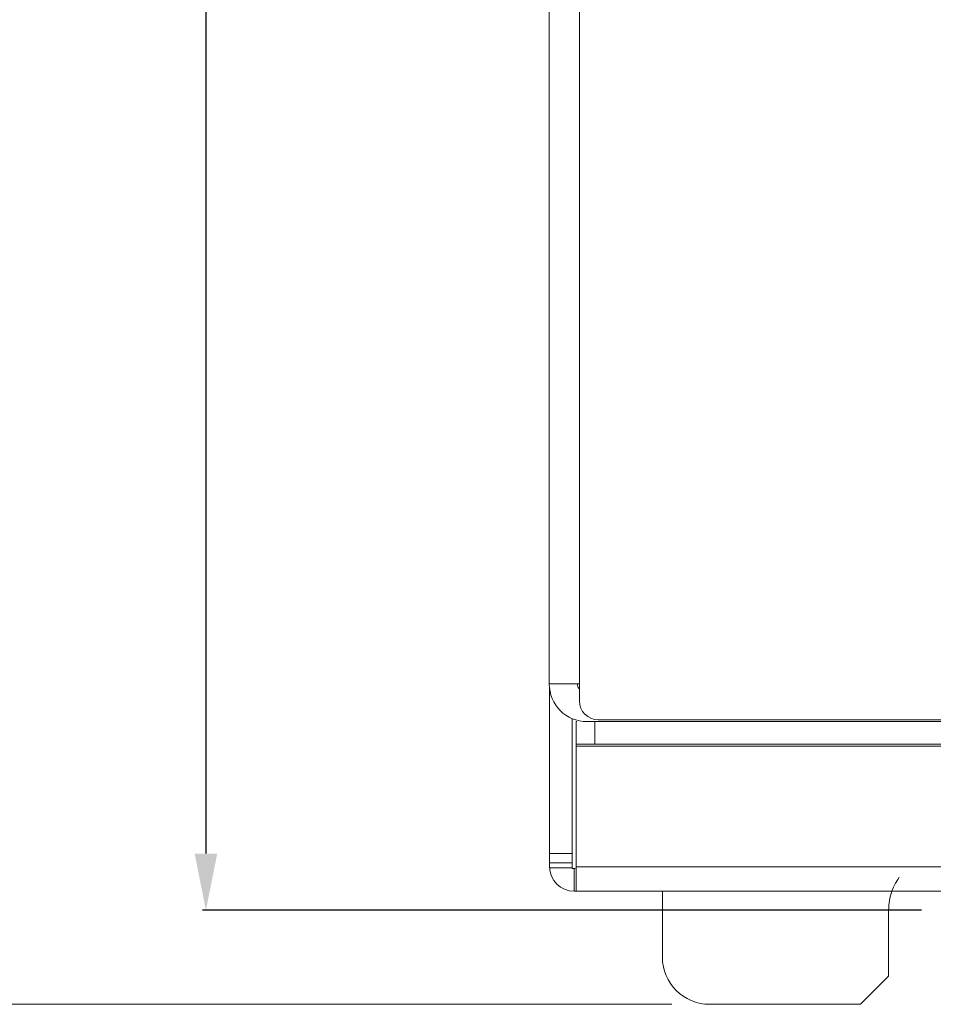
# Model space of a CAD drawing. Header units: millimetres. Extents: x -641 to 119, y -160 to 916.
# Tile 15 of 63: x -536 to -488, y 317 to 369. Entities that reach past the tile are written whole.
import ezdxf

# ---------------------------------------------------------------- set-up
doc = ezdxf.new("R2010")
doc.units = ezdxf.units.MM
doc.header["$LTSCALE"] = 32.67
doc.linetypes.add('HIDDEN', pattern=[0.2, 0.1, -0.1])
doc.layers.get('0').update_dxf_attribs({"linetype": 'CONTINUOUS'})
doc.layers.add('02___PRT_ALL_AXES', color=7, linetype='CONTINUOUS')

msp = doc.modelspace()

# ---------------------------------------------------------------- linework, layer by layer
at = {"color": 7, "linetype": 'Continuous'}
for p, q in [((-526.3424437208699, 565.8756677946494), (-526.34244372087, 324.8756677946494)), ((-488.3943599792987, 321.8756677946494), (-526.52244372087, 321.8756677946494))]:
    msp.add_line(p, q, dxfattribs=at)
at = {"color": 7, "linetype": 'Continuous', "lineweight": 0}
for p, q in [((-506.5318599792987, 559.5756677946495), (-506.5318599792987, 332.9756677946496)), ((-508.1318599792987, 558.8756677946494), (-508.1318599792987, 333.8756677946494)), ((-506.5318599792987, 333.8756677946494), (-508.1318599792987, 333.8756677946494)), ((-508.1118599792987, 324.1756677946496), (-508.1118599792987, 333.6726043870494)), ((-506.9118599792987, 332.0357303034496), (-506.9118599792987, 324.0756677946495)), ((-506.7118599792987, 331.8756677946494), (-506.6629164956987, 331.8756677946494)), ((-506.7118599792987, 322.8795196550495), (-506.7118599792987, 331.8756677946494)), ((-506.1318599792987, 331.8756677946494), (-375.1318599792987, 331.8756677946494)), ((-505.7118599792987, 331.8756677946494), (-505.7118599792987, 330.6756677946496)), ((-505.5318599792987, 331.9756677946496), (-466.3969312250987, 331.9756677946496)), ((-506.7118599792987, 330.6756677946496), (-478.4707946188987, 330.6756677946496)), ((-506.7118599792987, 330.5756677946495), (-479.2818599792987, 330.5756677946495)), ((-506.9118599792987, 324.8756677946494), (-508.1118599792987, 324.8756677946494)), ((-506.9118599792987, 324.3756677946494), (-508.1118599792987, 324.3756677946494)), ((-508.1108980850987, 324.1256677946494), (-506.9118599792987, 324.1256677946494)), ((-506.9118599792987, 324.0756677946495), (-506.7618599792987, 324.0756677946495)), ((-506.8118599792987, 322.8756677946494), (-506.8118599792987, 324.0756677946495)), ((-445.9118599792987, 324.1756677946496), (-506.7118599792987, 324.1756677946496)), ((-445.9118599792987, 322.8756677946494), (-506.8118599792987, 322.8756677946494)), ((-502.1318599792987, 319.3756677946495), (-502.1318599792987, 322.8756677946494)), ((-490.1318599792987, 318.3756677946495), (-490.1318599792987, 321.8756677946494)), ((-491.6318599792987, 316.8756677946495), (-490.1318599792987, 318.3756677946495)), ((-499.6318599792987, 316.8756677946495), (-491.6318599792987, 316.8756677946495))]:
    msp.add_line(p, q, dxfattribs=at)
at = {"color": 7, "lineweight": 0}
msp.add_line((-501.6318599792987, 316.8756677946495), (-545.2645904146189, 316.8756677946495), dxfattribs=at)
at = {"color": 7, "linetype": 'Continuous', "lineweight": 0}
for centre, radius, end in [((-506.1318599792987, 333.8756677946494), 2, 270), ((-506.1318599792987, 333.8756677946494), 0.5, 209.9999999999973), ((-505.5318599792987, 332.9756677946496), 1, 270), ((-506.8118599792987, 324.1756677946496), 1.3, 270), ((-499.6318599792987, 319.3756677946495), 2.5, 270)]:
    msp.add_arc(centre, radius, 180, end, dxfattribs=at)
at = {"color": 7, "linetype": 'ByBlock', "lineweight": 0}
msp.add_solid([(-526.34244372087, 321.8756677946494), (-525.74244372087, 324.8756677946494), (-526.9424437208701, 324.8756677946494)], dxfattribs=at)
at = {"layer": '02___PRT_ALL_AXES', "color": 7, "linetype": 'HIDDEN', "lineweight": 0}
msp.add_arc((-487.1318599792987, 321.8756677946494), 3, 19.47122063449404, 160.528779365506, dxfattribs=at)
at = {"layer": '02___PRT_ALL_AXES', "color": 7, "linetype": 'Continuous', "lineweight": 0}
msp.add_arc((-487.1318599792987, 321.8756677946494), 3, 160.4493567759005, 180, dxfattribs=at)

doc.saveas('drawing.dxf')
